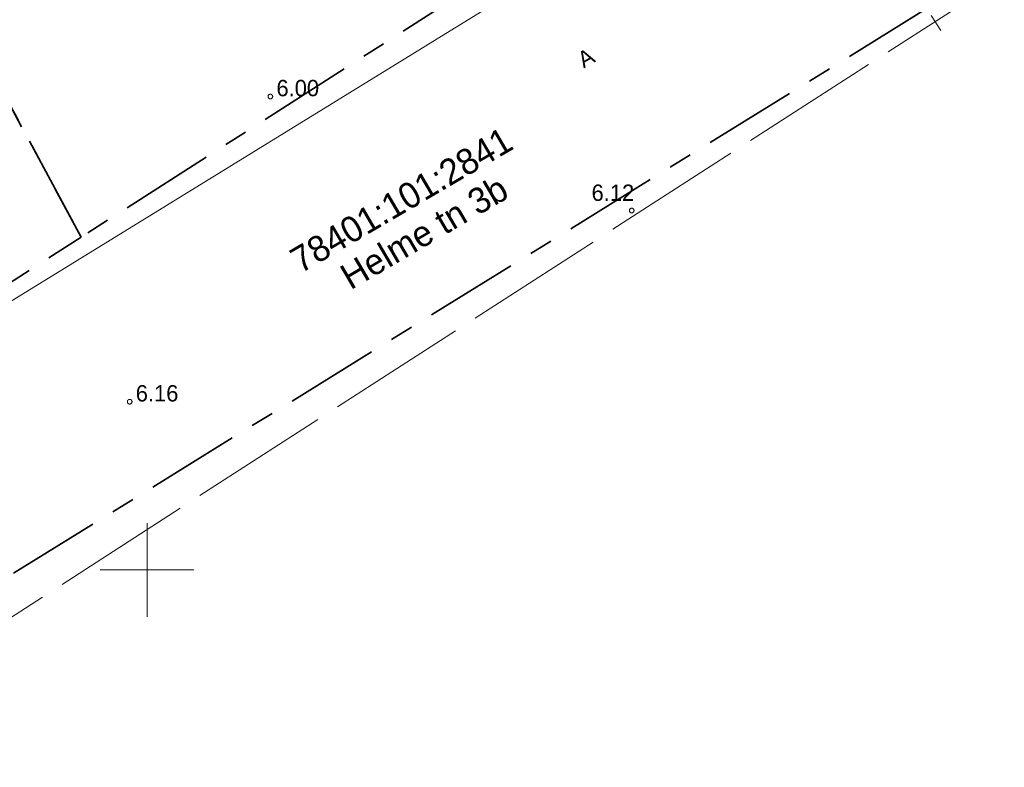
# Model space of a CAD drawing. Header units: metres. Extents: x 538891 to 1080079, y 6588829 to 13178720.
# Tile 182 of 256: x 539945 to 539987, y 6588992 to 6589024. Entities that reach past the tile are written whole.
import ezdxf

# ---------------------------------------------------------------- set-up
doc = ezdxf.new("R2010")
doc.units = ezdxf.units.M
doc.header["$LTSCALE"] = 0.4
for name, pattern in [('ASFBET', [3.125, 1.875, -1.25]), ('KATASTRIPIIR', [17.5, 10, -2.5, 2.5, -2.5]), ('TOOPIIR', [17.5, 15, -2.5])]:
    doc.linetypes.add(name, pattern=pattern)
doc.layers.add('GEO', color=7, linetype='Continuous')
doc.styles.add('HK Explorer Book', font='txt')
doc.linetypes.add('SI_VKBL', pattern='A,0,[1,SI_VKBL.shx,S=1,R=0,X=0,Y=-1.25],-53.74875', length=53.74875)

# ---------------------------------------------------------------- blocks, each defined once
blk = doc.blocks.new('VKORIS')
at = {"color": 7, "linetype": 'Continuous', "lineweight": 9}
for p, q in [((0, 4), (0, -4)), ((-4, 0), (4, 0))]:
    blk.add_line(p, q, dxfattribs=at)

msp = doc.modelspace()

# ---------------------------------------------------------------- linework, layer by layer
at = {"layer": 'GEO', "color": 8, "linetype": 'TOOPIIR', "lineweight": 9, "true_color": 0x7d7d7d, "flags": 128}
msp.add_lwpolyline([(540009.728, 6589274.9396), (540007.9291, 6589283.6289), (539999.961, 6589296.693), (539999.0028, 6589310.4914), (539982.048, 6589315.103), (539968.23, 6589319.624), (539923.0062, 6589331.3898), (539909.1598, 6589323.7597), (539879.4137, 6589305.7855), (539866.718, 6589299.632), (539825.489, 6589273.6106), (539801.0362, 6589257.5566), (539784.2601, 6589247.5892), (539791.917, 6589237.292), (539811.1602, 6589201.8497), (539830.4327, 6589165.9875), (539829.9209, 6589164.7033), (539851.006, 6589125.569), (539858.994, 6589114.02), (539868.46, 6589099.0162), (539872.4814, 6589092.3517), (539891.371, 6589065.8965), (539936.7409, 6588993.1706), (540012.911, 6589042.2881), (540056.8358, 6589068.4128), (540079.5427, 6589082.4151), (540055.254, 6589125.2135), (540035.056, 6589162.5293), (540031.7637, 6589169.1877), (540025.659, 6589166.0347), (540017.2916, 6589182.4141), (540021.5537, 6589185.0254), (540011.9445, 6589204.4642), (539991.9088, 6589243.8962), (540003.1152, 6589249.6375), (540014.0907, 6589246.6002), (540015.6053, 6589252.8138), (540016.6856, 6589258.0436), (540013.746, 6589258.7749), (540014.554, 6589261.666), (540015.7891, 6589267.0477), (540013.1293, 6589268.0319), (540010.9042, 6589270.1926)], close=True, dxfattribs=at)
at = {"layer": 'GEO', "color": 35, "linetype": 'KATASTRIPIIR', "lineweight": 35, "true_color": 0xb1703a, "flags": 128}
for points in [[(539909.52, 6589298.37), (539963.84, 6589287.14), (540025.24, 6589164.24), (540045.59, 6589125.76), (540065.9, 6589087.26), (540023.2, 6589062.87), (539981.09, 6589035.92), (539947.18, 6589014.22), (539893.01, 6589114.94), (539881.52, 6589108.74), (539808.69, 6589244.05), (539909.52, 6589298.37)], [(539893.01, 6589114.94), (539947.18, 6589014.22), (539936.27, 6589007.24), (539887.49, 6589097.77), (539881.52, 6589108.74), (539893.01, 6589114.94)], [(539936.27, 6589007.24), (539941.32, 6588998.02), (540030.38, 6589053.09), (540048.31, 6589023.76), (539977.13, 6588977.95), (539899.95, 6588928.37), (539874.29, 6588967.61), (539936.27, 6589007.24)]]:
    msp.add_lwpolyline(points, dxfattribs=at)
at = {"layer": 'GEO', "color": 8, "linetype": 'SI_VKBL', "lineweight": 9, "true_color": 0x7d7d7d, "flags": 128}
msp.add_lwpolyline([(539803.1195, 6589259.0032), (539806.7885, 6589252.1968), (539809.7763, 6589247.0582), (539811.2703, 6589244.9567), (539813.5226, 6589242.4874), (539815.8675, 6589241.0552), (539817.7171, 6589240.4048), (539817.8847, 6589239.3354), (539821.3245, 6589233.0232), (539846.6839, 6589186.1342), (539851.1872, 6589178.0271), (539860.5927, 6589159.6673), (539864.944, 6589150.546), (539876.7896, 6589132.7701), (539880.695, 6589124.9487), (539885.0572, 6589114.9424), (539891.4312, 6589101.9859), (539894.1238, 6589096.8287), (539898.5026, 6589085.0296), (539906.2816, 6589072.3686), (539911.8734, 6589062.4508), (539930.3202, 6589026.6802), (539934.1068, 6589021.6489), (539940.8802, 6589011.8014), (539941.97, 6589011.0603), (539943.36, 6589010.9872), (539972.9864, 6589029.2298), (539980.0117, 6589033.6053), (539981.4607, 6589033.4791), (539984.6163, 6589029.1589), (539986.8265, 6589025.4678)], dxfattribs=at)
at = {"layer": 'GEO', "color": 8, "linetype": 'ASFBET', "lineweight": 9, "true_color": 0x7d7d7d, "flags": 128}
msp.add_lwpolyline([(539983.9121, 6589023.0551), (539982.353, 6589025.519), (539977.8, 6589031.21), (539974.416, 6589031.286), (539965.946, 6589028.766), (539956.5933, 6589027.4289), (539948.474, 6589027.359), (539948.122, 6589028.385), (539945.677, 6589026.746), (539941.289, 6589024.126), (539935.894, 6589021.356), (539932.667, 6589019.077), (539924.1622, 6589013.3336)], dxfattribs=at)
at = {"layer": 'GEO', "color": 8, "linetype": 'Continuous', "lineweight": 9, "true_color": 0x7d7d7d, "flags": 128}
for points in [[(539955.368, 6589020.232), (539955.3675, 6589020.2222), (539955.3661, 6589020.2125), (539955.3637, 6589020.203), (539955.3604, 6589020.1937), (539955.3562, 6589020.1849), (539955.3511, 6589020.1764), (539955.3453, 6589020.1686), (539955.3387, 6589020.1613), (539955.3314, 6589020.1547), (539955.3236, 6589020.1489), (539955.3151, 6589020.1438), (539955.3063, 6589020.1396), (539955.297, 6589020.1363), (539955.2875, 6589020.1339), (539955.2778, 6589020.1325), (539955.268, 6589020.132), (539955.2582, 6589020.1325), (539955.2485, 6589020.1339), (539955.239, 6589020.1363), (539955.2297, 6589020.1396), (539955.2209, 6589020.1438), (539955.2124, 6589020.1489), (539955.2046, 6589020.1547), (539955.1973, 6589020.1613), (539955.1907, 6589020.1686), (539955.1849, 6589020.1764), (539955.1798, 6589020.1849), (539955.1756, 6589020.1937), (539955.1723, 6589020.203), (539955.1699, 6589020.2125), (539955.1685, 6589020.2222), (539955.168, 6589020.232), (539955.1685, 6589020.2418), (539955.1699, 6589020.2515), (539955.1723, 6589020.261), (539955.1756, 6589020.2703), (539955.1798, 6589020.2791), (539955.1849, 6589020.2876), (539955.1907, 6589020.2954), (539955.1973, 6589020.3027), (539955.2046, 6589020.3093), (539955.2124, 6589020.3151), (539955.2209, 6589020.3202), (539955.2297, 6589020.3244), (539955.239, 6589020.3277), (539955.2485, 6589020.3301), (539955.2582, 6589020.3315), (539955.268, 6589020.332), (539955.2778, 6589020.3315), (539955.2875, 6589020.3301), (539955.297, 6589020.3277), (539955.3063, 6589020.3244), (539955.3151, 6589020.3202), (539955.3236, 6589020.3151), (539955.3314, 6589020.3093), (539955.3387, 6589020.3027), (539955.3453, 6589020.2954), (539955.3511, 6589020.2876), (539955.3562, 6589020.2791), (539955.3604, 6589020.2703), (539955.3637, 6589020.261), (539955.3661, 6589020.2515), (539955.3675, 6589020.2418)], [(539970.808, 6589015.36), (539970.8075, 6589015.3502), (539970.8061, 6589015.3405), (539970.8037, 6589015.331), (539970.8004, 6589015.3217), (539970.7962, 6589015.3129), (539970.7911, 6589015.3044), (539970.7853, 6589015.2966), (539970.7787, 6589015.2893), (539970.7714, 6589015.2827), (539970.7636, 6589015.2769), (539970.7551, 6589015.2718), (539970.7463, 6589015.2676), (539970.737, 6589015.2643), (539970.7275, 6589015.2619), (539970.7178, 6589015.2605), (539970.708, 6589015.26), (539970.6982, 6589015.2605), (539970.6885, 6589015.2619), (539970.679, 6589015.2643), (539970.6697, 6589015.2676), (539970.6609, 6589015.2718), (539970.6524, 6589015.2769), (539970.6446, 6589015.2827), (539970.6373, 6589015.2893), (539970.6307, 6589015.2966), (539970.6249, 6589015.3044), (539970.6198, 6589015.3129), (539970.6156, 6589015.3217), (539970.6123, 6589015.331), (539970.6099, 6589015.3405), (539970.6085, 6589015.3502), (539970.608, 6589015.36), (539970.6085, 6589015.3698), (539970.6099, 6589015.3795), (539970.6123, 6589015.389), (539970.6156, 6589015.3983), (539970.6198, 6589015.4071), (539970.6249, 6589015.4156), (539970.6307, 6589015.4234), (539970.6373, 6589015.4307), (539970.6446, 6589015.4373), (539970.6524, 6589015.4431), (539970.6609, 6589015.4482), (539970.6697, 6589015.4524), (539970.679, 6589015.4557), (539970.6885, 6589015.4581), (539970.6982, 6589015.4595), (539970.708, 6589015.46), (539970.7178, 6589015.4595), (539970.7275, 6589015.4581), (539970.737, 6589015.4557), (539970.7463, 6589015.4524), (539970.7551, 6589015.4482), (539970.7636, 6589015.4431), (539970.7714, 6589015.4373), (539970.7787, 6589015.4307), (539970.7853, 6589015.4234), (539970.7911, 6589015.4156), (539970.7962, 6589015.4071), (539970.8004, 6589015.3983), (539970.8037, 6589015.389), (539970.8061, 6589015.3795), (539970.8075, 6589015.3698)], [(539949.357, 6589007.188), (539949.3565, 6589007.1782), (539949.3551, 6589007.1685), (539949.3527, 6589007.159), (539949.3494, 6589007.1497), (539949.3452, 6589007.1409), (539949.3401, 6589007.1324), (539949.3343, 6589007.1246), (539949.3277, 6589007.1173), (539949.3204, 6589007.1107), (539949.3126, 6589007.1049), (539949.3041, 6589007.0998), (539949.2953, 6589007.0956), (539949.286, 6589007.0923), (539949.2765, 6589007.0899), (539949.2668, 6589007.0885), (539949.257, 6589007.088), (539949.2472, 6589007.0885), (539949.2375, 6589007.0899), (539949.228, 6589007.0923), (539949.2187, 6589007.0956), (539949.2099, 6589007.0998), (539949.2014, 6589007.1049), (539949.1936, 6589007.1107), (539949.1863, 6589007.1173), (539949.1797, 6589007.1246), (539949.1739, 6589007.1324), (539949.1688, 6589007.1409), (539949.1646, 6589007.1497), (539949.1613, 6589007.159), (539949.1589, 6589007.1685), (539949.1575, 6589007.1782), (539949.157, 6589007.188), (539949.1575, 6589007.1978), (539949.1589, 6589007.2075), (539949.1613, 6589007.217), (539949.1646, 6589007.2263), (539949.1688, 6589007.2351), (539949.1739, 6589007.2436), (539949.1797, 6589007.2514), (539949.1863, 6589007.2587), (539949.1936, 6589007.2653), (539949.2014, 6589007.2711), (539949.2099, 6589007.2762), (539949.2187, 6589007.2804), (539949.228, 6589007.2837), (539949.2375, 6589007.2861), (539949.2472, 6589007.2875), (539949.257, 6589007.288), (539949.2668, 6589007.2875), (539949.2765, 6589007.2861), (539949.286, 6589007.2837), (539949.2953, 6589007.2804), (539949.3041, 6589007.2762), (539949.3126, 6589007.2711), (539949.3204, 6589007.2653), (539949.3277, 6589007.2587), (539949.3343, 6589007.2514), (539949.3401, 6589007.2436), (539949.3452, 6589007.2351), (539949.3494, 6589007.2263), (539949.3527, 6589007.217), (539949.3551, 6589007.2075), (539949.3565, 6589007.1978)]]:
    msp.add_lwpolyline(points, close=True, dxfattribs=at)

# ---------------------------------------------------------------- block references
at = {"layer": 'GEO', "color": 8, "true_color": 0x7d7d7d, "xscale": 0.5, "yscale": 0.5, "zscale": 0.5}
msp.add_blockref('VKORIS', (539950, 6589000), dxfattribs=at)

# ---------------------------------------------------------------- texts
at = {"layer": 'GEO', "color": 8, "true_color": 0x7d7d7d, "insert": (539968.7547, 6589021.8858), "char_height": 0.7, "attachment_point": 5, "rotation": 29.7795, "line_spacing_factor": 0.25, "style": 'HK Explorer Book'}
msp.add_mtext('A', dxfattribs=at)
at = {"layer": 'GEO', "color": 8, "true_color": 0x7d7d7d, "char_height": 0.7, "attachment_point": 7, "line_spacing_factor": 0.25, "style": 'HK Explorer Book'}
for s, insert in [(' 6.00', (539955.268, 6589020.232)), (' 6.12', (539968.7334, 6589015.7596)), (' 6.16', (539949.257, 6589007.188))]:
    msp.add_mtext(s, dxfattribs=dict(at, insert=insert))
at = {"layer": 'GEO', "color": 35, "true_color": 0xb1703a, "char_height": 1.1, "attachment_point": 2, "rotation": 30.36875, "line_spacing_factor": 0.25, "style": 'HK Explorer Book'}
for s, insert in [('78401:101:2841', (539960.5849, 6589016.2857)), ('Helme tn 3b', (539961.5606, 6589014.8992))]:
    msp.add_mtext(s, dxfattribs=dict(at, insert=insert))

doc.saveas('drawing.dxf')
